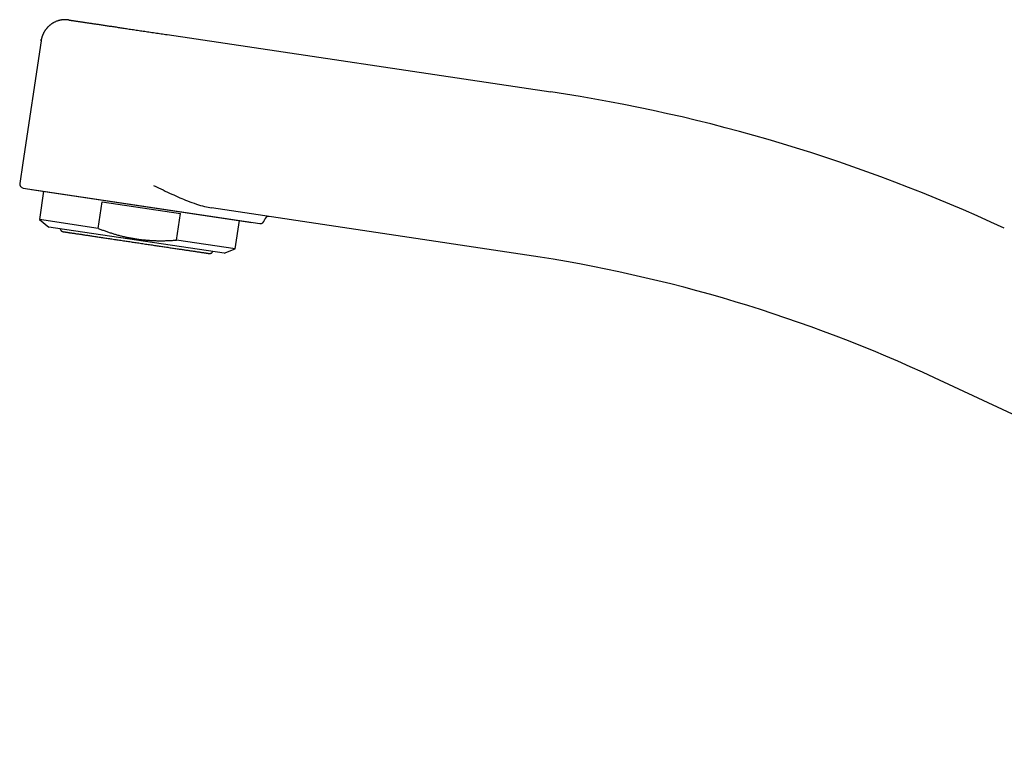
# Model space of a CAD drawing. Header units: millimetres. Extents: x 8 to 820, y 12 to 521.
# Tile 1 of 28: x 27 to 146, y 422 to 510. Entities that reach past the tile are written whole.
import ezdxf

# ---------------------------------------------------------------- set-up
doc = ezdxf.new("R2010")
doc.units = ezdxf.units.MM

msp = doc.modelspace()

# ---------------------------------------------------------------- linework, layer by layer
at = {"color": 7, "linetype": 'Continuous', "lineweight": 30}
for p, q in [((29.52, 507.43), (27.31, 492.62)), ((29.53, 507.44), (29.52, 507.43)), ((29.52, 507.43), (29.52, 507.43)), ((44.8, 508.18), (91.29, 501.23)), ((27.3, 492.62), (26.93, 490.14)), ((27.35, 489.57), (56.03, 485.27)), ((28.35, 489.42), (28.35, 489.4)), ((28.35, 489.4), (55.05, 485.41)), ((29.83, 489.18), (29.32, 485.74)), ((36.44, 484.68), (36.93, 487.92)), ((36.93, 487.92), (46.41, 486.5)), ((88.4, 481.44), (50.19, 487.17)), ((29.32, 485.74), (30.45, 484.84)), ((36.44, 484.68), (29.32, 485.74)), ((45.93, 483.26), (46.41, 486.5)), ((53.05, 482.19), (53.57, 485.63)), ((56.6, 485.69), (56.6, 485.7)), ((41.08, 483.25), (30.45, 484.84)), ((51.71, 481.67), (41.08, 483.25)), ((53.05, 482.19), (45.93, 483.26)), ((51.71, 481.67), (53.05, 482.19)), ((234.18, 421.62), (137.8, 466.56))]:
    msp.add_line(p, q, dxfattribs=at)
for centre, radius, start, end in [((61.72, 303.43), 200, 65, 81.5), ((27.43, 490.07), 0.5, 171.4769, 261.4769), ((56.1, 485.77), 0.5, 261.4769, 351.4769), ((57.09, 485.63), 0.5, 81.4769, 171.4538), ((61.72, 303.43), 180, 65, 81.4769)]:
    msp.add_arc(centre, radius, start, end, dxfattribs=at)
for points, knots in [([(32.86, 509.96), (32.82, 509.97), (32.74, 509.98), (32.62, 509.99), (32.51, 509.99), (32.42, 509.99), (32.33, 509.99), (32.26, 509.99), (32.2, 509.98), (32.15, 509.98), (32.11, 509.97), (32.08, 509.97), (32.05, 509.97), (32.03, 509.96), (32, 509.96), (31.97, 509.95), (31.94, 509.95), (31.9, 509.94), (31.86, 509.93), (31.8, 509.92), (31.75, 509.91), (31.68, 509.89), (31.61, 509.87), (31.52, 509.84), (31.4, 509.8), (31.26, 509.74), (31.14, 509.68), (31.03, 509.62), (30.93, 509.57), (30.85, 509.52), (30.79, 509.47), (30.72, 509.42), (30.65, 509.37), (30.58, 509.32), (30.5, 509.25), (30.42, 509.18), (30.35, 509.11), (30.3, 509.05), (30.26, 509.01), (30.23, 508.98), (30.21, 508.95), (30.2, 508.93), (30.18, 508.91), (30.16, 508.89), (30.14, 508.87), (30.12, 508.84), (30.08, 508.78), (30.03, 508.72), (29.98, 508.64), (29.93, 508.56), (29.89, 508.49), (29.85, 508.42), (29.81, 508.35), (29.79, 508.29), (29.77, 508.24), (29.75, 508.21), (29.73, 508.17), (29.71, 508.12), (29.69, 508.06), (29.66, 507.99), (29.63, 507.9), (29.6, 507.8), (29.57, 507.69), (29.55, 507.57), (29.53, 507.48), (29.53, 507.44)], [0, 0, 0, 0, 0.026858, 0.051842, 0.074816, 0.095657, 0.11426, 0.130533, 0.14257, 0.152799, 0.161187, 0.167708, 0.172842, 0.177733, 0.182425, 0.18938, 0.196494, 0.204978, 0.214873, 0.226198, 0.238732, 0.252685, 0.268079, 0.284768, 0.318067, 0.349488, 0.378931, 0.406312, 0.431562, 0.449873, 0.466958, 0.484291, 0.50226, 0.520861, 0.543773, 0.567562, 0.592218, 0.60627, 0.61825, 0.628133, 0.63592, 0.639957, 0.644426, 0.650305, 0.657594, 0.666289, 0.676246, 0.699169, 0.720326, 0.740339, 0.75861, 0.776391, 0.794022, 0.811497, 0.818733, 0.82683, 0.836681, 0.848271, 0.861581, 0.876585, 0.896783, 0.91931, 0.944086, 0.971019, 1, 1, 1, 1]), ([(32.86, 509.96), (32.86, 509.96), (32.86, 509.96), (32.87, 509.96), (32.88, 509.96), (32.9, 509.96), (32.91, 509.96)], [0, 0, 0, 0, 0.024625, 0.348749, 0.67389, 1, 1, 1, 1]), ([(32.91, 509.96), (32.92, 509.95), (32.94, 509.95), (32.99, 509.94), (33.04, 509.94), (33.11, 509.93), (33.18, 509.91), (33.27, 509.9), (33.34, 509.89), (33.37, 509.89)], [0, 0, 0, 0, 0.13892, 0.278197, 0.417824, 0.5578, 0.704817, 0.852221, 1, 1, 1, 1]), ([(33.37, 509.89), (33.41, 509.88), (33.47, 509.87), (33.59, 509.85), (33.72, 509.83), (33.85, 509.81), (34, 509.79), (34.15, 509.77), (34.31, 509.75), (34.48, 509.72), (34.65, 509.69), (34.82, 509.67), (35, 509.64), (35.19, 509.61), (35.38, 509.59), (35.58, 509.56), (35.72, 509.54), (35.79, 509.52)], [0, 0, 0, 0, 0.069072, 0.1383, 0.207678, 0.2772, 0.346862, 0.416657, 0.486584, 0.556639, 0.619655, 0.682775, 0.745999, 0.809331, 0.872774, 0.936333, 1, 1, 1, 1]), ([(35.79, 509.52), (35.86, 509.51), (36, 509.49), (36.22, 509.46), (36.45, 509.43), (36.69, 509.39), (36.92, 509.36), (37.17, 509.32), (37.41, 509.28), (37.66, 509.24), (37.92, 509.21), (38.19, 509.17), (38.46, 509.13), (38.74, 509.08), (39.02, 509.04), (39.3, 509), (39.59, 508.96), (39.78, 508.93), (39.88, 508.91)], [0, 0, 0, 0, 0.062586, 0.125237, 0.187935, 0.250661, 0.313397, 0.375008, 0.436599, 0.498168, 0.559727, 0.622545, 0.68538, 0.748238, 0.811126, 0.874049, 0.937007, 1, 1, 1, 1]), ([(39.88, 508.91), (39.99, 508.9), (40.21, 508.86), (40.54, 508.81), (40.88, 508.76), (41.22, 508.71), (41.56, 508.66), (41.9, 508.61), (42.25, 508.56), (42.6, 508.51), (42.96, 508.45), (43.33, 508.4), (43.7, 508.34), (44.06, 508.29), (44.43, 508.23), (44.68, 508.2), (44.8, 508.18)], [0, 0, 0, 0, 0.069986, 0.140007, 0.210056, 0.280128, 0.350213, 0.420304, 0.49039, 0.560463, 0.633848, 0.707195, 0.780495, 0.853735, 0.926907, 1, 1, 1, 1]), ([(29.52, 507.43), (29.53, 507.47), (29.54, 507.52), (29.55, 507.57), (29.55, 507.57)], [0, 0, 0, 0, 0.940532, 1, 1, 1, 1]), ([(43.16, 489.88), (43.54, 489.7), (44.28, 489.35), (45.34, 488.85), (46.32, 488.41), (47.32, 487.99), (48.32, 487.63), (49.3, 487.33), (49.9, 487.22), (50.19, 487.17)], [0, 0, 0, 0, 0.160514, 0.310806, 0.450902, 0.580838, 0.738337, 0.877991, 1, 1, 1, 1]), ([(31.84, 484.63), (31.84, 484.63), (31.85, 484.6), (31.86, 484.56), (31.87, 484.52), (31.89, 484.49), (31.91, 484.46), (31.92, 484.43), (31.95, 484.4), (31.98, 484.38), (32.01, 484.35), (32.04, 484.33), (32.07, 484.32), (32.09, 484.31), (32.11, 484.3), (32.14, 484.29), (32.17, 484.28), (32.18, 484.28)], [0, 0, 0, 0, 0.044523, 0.143136, 0.228623, 0.301044, 0.36118, 0.419457, 0.479293, 0.561524, 0.646417, 0.72607, 0.769369, 0.809273, 0.853209, 0.916654, 1, 1, 1, 1]), ([(36.44, 484.68), (36.58, 484.62), (36.85, 484.52), (37.27, 484.37), (37.68, 484.22), (38.1, 484.09), (38.51, 483.96), (38.93, 483.85), (39.36, 483.74), (39.81, 483.63), (40.27, 483.54), (40.74, 483.45), (41.2, 483.38), (41.67, 483.32), (42.14, 483.27), (42.61, 483.23), (43.08, 483.2), (43.55, 483.19), (44.03, 483.18), (44.5, 483.19), (44.98, 483.2), (45.45, 483.22), (45.77, 483.25), (45.93, 483.26)], [0, 0, 0, 0, 0.045747, 0.091276, 0.136585, 0.181679, 0.226569, 0.271272, 0.315811, 0.364644, 0.41335, 0.461973, 0.510559, 0.559155, 0.60781, 0.656568, 0.705472, 0.75456, 0.803863, 0.85252, 0.901426, 0.950586, 1, 1, 1, 1]), ([(32.18, 484.28), (32.18, 484.28), (32.19, 484.28), (32.2, 484.28), (32.23, 484.27), (32.27, 484.27), (32.33, 484.26), (32.39, 484.25), (32.47, 484.24), (32.55, 484.23), (32.64, 484.21), (32.74, 484.2), (32.86, 484.18), (32.98, 484.16), (33.12, 484.14), (33.28, 484.12), (33.44, 484.09), (33.61, 484.07), (33.79, 484.04), (33.97, 484.01), (34.16, 483.99), (34.36, 483.96), (34.56, 483.93), (34.78, 483.89), (35.01, 483.86), (35.25, 483.82), (35.5, 483.79), (35.75, 483.75), (36.02, 483.71), (36.28, 483.67), (36.55, 483.63), (36.82, 483.59), (37.09, 483.55), (37.36, 483.51), (37.65, 483.46), (37.95, 483.42), (38.25, 483.37), (38.56, 483.33), (38.88, 483.28), (39.19, 483.23), (39.51, 483.19), (39.81, 483.14), (40.12, 483.09), (40.42, 483.05), (40.73, 483), (40.93, 482.97), (41.03, 482.96)], [0, 0, 0, 0, 0.023352, 0.046659, 0.069951, 0.093261, 0.116619, 0.139998, 0.161985, 0.18395, 0.205918, 0.227915, 0.249969, 0.273328, 0.29664, 0.319938, 0.343251, 0.366612, 0.390001, 0.412, 0.433971, 0.455939, 0.477933, 0.499976, 0.523344, 0.54666, 0.569956, 0.593264, 0.616615, 0.639997, 0.661992, 0.683962, 0.705931, 0.727927, 0.749976, 0.773328, 0.796639, 0.819941, 0.843265, 0.866641, 0.890017, 0.911995, 0.933956, 0.955927, 0.977933, 1, 1, 1, 1]), ([(41.03, 482.96), (41.14, 482.94), (41.36, 482.91), (41.68, 482.86), (42.01, 482.81), (42.33, 482.76), (42.65, 482.72), (42.96, 482.67), (43.26, 482.62), (43.56, 482.58), (43.85, 482.54), (44.14, 482.49), (44.43, 482.45), (44.72, 482.41), (45.01, 482.36), (45.3, 482.32), (45.58, 482.28), (45.86, 482.24), (46.12, 482.2), (46.37, 482.16), (46.61, 482.12), (46.85, 482.09), (47.07, 482.06), (47.3, 482.02), (47.52, 481.99), (47.74, 481.96), (47.94, 481.93), (48.14, 481.9), (48.33, 481.87), (48.51, 481.84), (48.67, 481.82), (48.82, 481.79), (48.96, 481.77), (49.09, 481.75), (49.22, 481.74), (49.33, 481.72), (49.44, 481.7), (49.54, 481.69), (49.62, 481.67), (49.69, 481.66), (49.75, 481.65), (49.8, 481.65), (49.84, 481.64), (49.87, 481.64), (49.88, 481.64), (49.88, 481.63), (49.89, 481.63)], [0, 0, 0, 0, 0.023391, 0.04672, 0.070018, 0.093316, 0.116645, 0.140028, 0.162038, 0.184016, 0.205989, 0.227983, 0.250024, 0.273385, 0.296698, 0.319995, 0.343308, 0.366668, 0.390046, 0.412035, 0.434, 0.455969, 0.477968, 0.500023, 0.523379, 0.546689, 0.569986, 0.593301, 0.616665, 0.640053, 0.662049, 0.684019, 0.705988, 0.727984, 0.750031, 0.773396, 0.796711, 0.820006, 0.843313, 0.866664, 0.890045, 0.912038, 0.934004, 0.955969, 0.977959, 1, 1, 1, 1]), ([(49.89, 481.63), (49.9, 481.63), (49.91, 481.63), (49.94, 481.63), (49.95, 481.63), (49.97, 481.63), (49.98, 481.63), (50, 481.63), (50.03, 481.64), (50.07, 481.65), (50.11, 481.67), (50.14, 481.68), (50.17, 481.7), (50.2, 481.72), (50.24, 481.75), (50.27, 481.79), (50.3, 481.83), (50.31, 481.86), (50.31, 481.87)], [0, 0, 0, 0, 0.05622, 0.099935, 0.131102, 0.156845, 0.183861, 0.212146, 0.241698, 0.347996, 0.451552, 0.503129, 0.564339, 0.637855, 0.723718, 0.822006, 0.932808, 1, 1, 1, 1])]:
    msp.add_open_spline(points, degree=3, knots=knots, dxfattribs=at)

doc.saveas('drawing.dxf')
